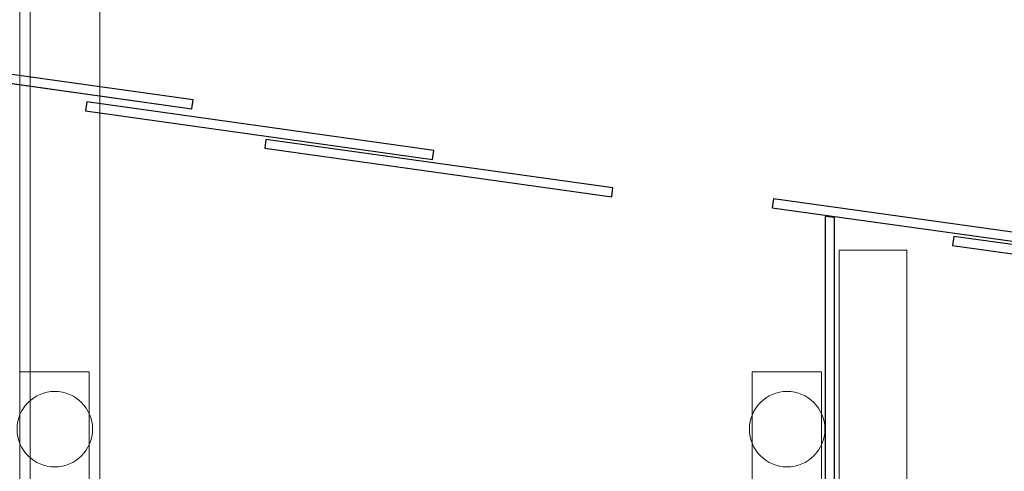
# Model space of a CAD drawing. Header units: metres. Extents: x 391.1 to 430.4, y 12.7 to 29.8.
# Tile 24 of 208: x 400.8 to 407.3, y 17.5 to 20.5. Entities that reach past the tile are written whole.
import ezdxf

# ---------------------------------------------------------------- set-up
doc = ezdxf.new("R2010")
doc.units = ezdxf.units.M
doc.layers.add('01_SUELOS', color=7, linetype='Continuous', lineweight=25, true_color=0x007f00)
for name, color, linetype, lineweight in [('02_MOBILIARIO', 7, 'Continuous', 18), ('A-COLS-____-MCUT', 7, 'Continuous', 18), ('A-COLS-____-OTLN', 7, 'Continuous', 18), ('A-DETL-____-MBND', 7, 'Continuous', 18), ('A-WALL-____-MCUT', 7, 'Continuous', 25), ('A-WALL-____-OTLN', 7, 'Continuous', 25), ('Mobiliario', 7, 'Continuous', 18), ('S-BEAM-____-OTLN', 7, 'Continuous', 18)]:
    doc.layers.add(name, color=color, linetype=linetype, lineweight=lineweight)

# ---------------------------------------------------------------- blocks, each defined once
blk = doc.blocks.new('Family - Pilar PS-1-153439-02_SAN_P0')
at = {"layer": 'A-DETL-____-MBND', "color": 253, "true_color": 0xaaaaaa}
for p, q in [((0, 0.76), (0, 0)), ((0, 0), (0, 0.76)), ((0.46, 0.76), (0, 0.76)), ((0, 0.76), (0.46, 0.76)), ((0.46, 0), (0.46, 0.76)), ((0.46, 0.76), (0.46, 0)), ((0, 0), (0.46, 0)), ((0.46, 0), (0, 0))]:
    blk.add_line(p, q, dxfattribs=at)
blk = doc.blocks.new('Family - Forjat PS-1-153468-02_SAN_P0')
at = {"layer": 'A-DETL-____-MBND', "color": 253, "true_color": 0xaaaaaa}
for p, q in [((0, 14.8491), (0, 0.8)), ((0, 0.8), (0, 14.8491))]:
    blk.add_line(p, q, dxfattribs=at)
blk = doc.blocks.new('Family - Jàssera PS-2-153495-02_SAN_P0')
at = {"layer": 'A-DETL-____-MBND', "color": 253, "true_color": 0xaaaaaa}
for p, q in [((0.5298, 0), (0.5298, 14.0491)), ((0.5298, 14.0491), (0.5298, 0))]:
    blk.add_line(p, q, dxfattribs=at)
blk = doc.blocks.new('Family - Pilar PS-1-153638-02_SAN_P0')
at = {"layer": 'A-DETL-____-MBND', "color": 253, "true_color": 0xaaaaaa}
for p, q in [((0, 0.76), (0, 0)), ((0, 0), (0, 0.76)), ((0.46, 0.76), (0, 0.76)), ((0, 0.76), (0.46, 0.76)), ((0.46, 0), (0.46, 0.76)), ((0.46, 0.76), (0.46, 0)), ((0, 0), (0.46, 0)), ((0.46, 0), (0, 0))]:
    blk.add_line(p, q, dxfattribs=at)
blk = doc.blocks.new('Family - Mampara PB-155335-02_SAN_P0')
at = {"layer": 'A-WALL-____-MCUT', "color": 253, "true_color": 0xaaaaaa}
for p, q in [((0.0086, 0.06), (0, 0)), ((0, 0), (6.0081, 0)), ((6.0081, 0.06), (0.0086, 0.06)), ((6.0081, 0), (6.0081, 0.06))]:
    blk.add_line(p, q, dxfattribs=at)
at = {"layer": 'A-WALL-____-OTLN', "color": 253, "true_color": 0xaaaaaa}
for p, q in [((0.0086, 0.06), (0, 0)), ((0, 0), (6.0081, 0)), ((6.0081, 0.06), (0.0086, 0.06)), ((6.0081, 0), (6.0081, 0.06))]:
    blk.add_line(p, q, dxfattribs=at)
at = {"layer": 'A-WALL-____-OTLN', "color": 253, "lineweight": 18, "true_color": 0xaaaaaa}
blk.add_line((0, 0), (6.0081, 0), dxfattribs=at)
blk = doc.blocks.new('Family - Porta PB-155453-02_SAN_P0')
at = {"layer": 'A-WALL-____-MCUT', "color": 253, "true_color": 0xaaaaaa}
for p, q in [((2.32, 0.06), (0, 0.06)), ((0, 0.06), (0, 0)), ((0, 0), (2.32, 0)), ((2.32, 0), (2.32, 0.06))]:
    blk.add_line(p, q, dxfattribs=at)
at = {"layer": 'A-WALL-____-OTLN', "color": 253, "true_color": 0xaaaaaa}
for p, q in [((2.32, 0.06), (0, 0.06)), ((0, 0.06), (0, 0)), ((0, 0), (2.32, 0)), ((2.32, 0), (2.32, 0.06))]:
    blk.add_line(p, q, dxfattribs=at)
at = {"layer": 'A-WALL-____-OTLN', "color": 253, "lineweight": 18, "true_color": 0xaaaaaa}
blk.add_line((0, 0), (2.32, 0), dxfattribs=at)
blk = doc.blocks.new('Family - Armai 160x45_PB-155459-02_SAN_P0')
at = {"layer": '02_MOBILIARIO', "color": 253, "true_color": 0xaaaaaa}
for p, q in [((0, 1.6), (0.45, 1.6)), ((0, 0), (0, 1.6)), ((0.45, 1.6), (0.45, 0)), ((0.45, 0), (0, 0))]:
    blk.add_line(p, q, dxfattribs=at)
at = {"layer": 'Mobiliario', "color": 253, "true_color": 0xaaaaaa}
for p, q in [((0.45, 1.6), (0, 1.6)), ((0, 1.6), (0, 0)), ((0.45, 0), (0.45, 1.6)), ((0, 0), (0.45, 0))]:
    blk.add_line(p, q, dxfattribs=at)
blk = doc.blocks.new('Family - Porta PB-155539-02_SAN_P0')
at = {"layer": 'A-WALL-____-MCUT', "color": 253, "true_color": 0xaaaaaa}
for p, q in [((2.32, 0.06), (0, 0.06)), ((0, 0.06), (0, 0)), ((0, 0), (2.32, 0)), ((2.32, 0), (2.32, 0.06))]:
    blk.add_line(p, q, dxfattribs=at)
at = {"layer": 'A-WALL-____-OTLN', "color": 253, "true_color": 0xaaaaaa}
for p, q in [((2.32, 0.06), (0, 0.06)), ((0, 0.06), (0, 0)), ((0, 0), (2.32, 0)), ((2.32, 0), (2.32, 0.06))]:
    blk.add_line(p, q, dxfattribs=at)
at = {"layer": 'A-WALL-____-OTLN', "color": 253, "lineweight": 18, "true_color": 0xaaaaaa}
blk.add_line((0, 0), (2.32, 0), dxfattribs=at)
blk = doc.blocks.new('Family - Porta PB-155662-02_SAN_P0')
at = {"layer": 'A-WALL-____-MCUT', "color": 253, "true_color": 0xaaaaaa}
for p, q in [((2.32, 0.06), (0, 0.06)), ((0, 0.06), (0, 0)), ((0, 0), (2.32, 0)), ((2.32, 0), (2.32, 0.06))]:
    blk.add_line(p, q, dxfattribs=at)
at = {"layer": 'A-WALL-____-OTLN', "color": 253, "true_color": 0xaaaaaa}
for p, q in [((2.32, 0.06), (0, 0.06)), ((0, 0.06), (0, 0)), ((0, 0), (2.32, 0)), ((2.32, 0), (2.32, 0.06))]:
    blk.add_line(p, q, dxfattribs=at)
at = {"layer": 'A-WALL-____-OTLN', "color": 253, "lineweight": 18, "true_color": 0xaaaaaa}
blk.add_line((0, 0), (2.32, 0), dxfattribs=at)
blk = doc.blocks.new('Family - Porta PB-155696-02_SAN_P0')
at = {"layer": 'A-WALL-____-MCUT', "color": 253, "true_color": 0xaaaaaa}
for p, q in [((2.32, 0.06), (0, 0.06)), ((0, 0.06), (0, 0)), ((0, 0), (2.32, 0)), ((2.32, 0), (2.32, 0.06))]:
    blk.add_line(p, q, dxfattribs=at)
at = {"layer": 'A-WALL-____-OTLN', "color": 253, "true_color": 0xaaaaaa}
for p, q in [((2.32, 0.06), (0, 0.06)), ((0, 0.06), (0, 0)), ((0, 0), (2.32, 0)), ((2.32, 0), (2.32, 0.06))]:
    blk.add_line(p, q, dxfattribs=at)
at = {"layer": 'A-WALL-____-OTLN', "color": 253, "lineweight": 18, "true_color": 0xaaaaaa}
blk.add_line((0, 0), (2.32, 0), dxfattribs=at)
blk = doc.blocks.new('Family - LONDR55-XX_ZZ-ARQ-CAA-M3D-Londres55-155706-02_SAN_P0')
at = {"layer": 'A-DETL-____-MBND', "color": 253, "true_color": 0xaaaaaa}
for p, q in [((2, 0), (2, 14.081)), ((2, 14.081), (2, 0))]:
    blk.add_line(p, q, dxfattribs=at)
blk = doc.blocks.new('Family - Porta PB-155730-02_SAN_P0')
at = {"layer": 'A-WALL-____-MCUT', "color": 253, "true_color": 0xaaaaaa}
for p, q in [((2.32, 0.06), (0, 0.06)), ((0, 0.06), (0, 0)), ((0, 0), (2.32, 0)), ((2.32, 0), (2.32, 0.06))]:
    blk.add_line(p, q, dxfattribs=at)
at = {"layer": 'A-WALL-____-OTLN', "color": 253, "true_color": 0xaaaaaa}
for p, q in [((2.32, 0.06), (0, 0.06)), ((0, 0.06), (0, 0)), ((0, 0), (2.32, 0)), ((2.32, 0), (2.32, 0.06))]:
    blk.add_line(p, q, dxfattribs=at)
at = {"layer": 'A-WALL-____-OTLN', "color": 253, "lineweight": 18, "true_color": 0xaaaaaa}
blk.add_line((0, 0), (2.32, 0), dxfattribs=at)
blk = doc.blocks.new('Family - Pilar PB-155763-02_SAN_P0')
at = {"layer": 'A-COLS-____-MCUT', "color": 253, "true_color": 0xaaaaaa}
for start, end in [(360, 180), (180, 360)]:
    blk.add_arc((0.25, 0.25), 0.25, start, end, dxfattribs=at)
at = {"layer": 'A-COLS-____-OTLN', "color": 253, "true_color": 0xaaaaaa}
for start, end in [(360, 180), (180, 360)]:
    blk.add_arc((0.25, 0.25), 0.25, start, end, dxfattribs=at)
blk = doc.blocks.new('Family - Pilar PB-155883-02_SAN_P0')
at = {"layer": 'A-COLS-____-MCUT', "color": 253, "true_color": 0xaaaaaa}
for start, end in [(360, 180), (180, 360)]:
    blk.add_arc((0.25, 0.25), 0.25, start, end, dxfattribs=at)
at = {"layer": 'A-COLS-____-OTLN', "color": 253, "true_color": 0xaaaaaa}
for start, end in [(360, 180), (180, 360)]:
    blk.add_arc((0.25, 0.25), 0.25, start, end, dxfattribs=at)
blk = doc.blocks.new('LONDR55-XX_ZZ-ARQ-CAA-M3D-Londres55_ifc-1-02_SAN_P0')
at = {"layer": '01_SUELOS', "color": 253, "lineweight": 18, "true_color": 0xaaaaaa}
for name, p in [('Family - LONDR55-XX_ZZ-ARQ-CAA-M3D-Londres55-155706-02_SAN_P0', (398.8264, 14.1807)), ('Family - Forjat PS-1-153468-02_SAN_P0', (400.7564, 13.3806))]:
    blk.add_blockref(name, p, dxfattribs=at)
at = {"layer": '02_MOBILIARIO', "color": 253, "lineweight": 18, "true_color": 0xaaaaaa}
blk.add_blockref('Family - Armai 160x45_PB-155459-02_SAN_P0', (406.182, 17.3844), dxfattribs=at)
at = {"layer": 'A-COLS-____-OTLN', "color": 253, "lineweight": 18, "true_color": 0xaaaaaa}
for name, p in [('Family - Pilar PS-1-153439-02_SAN_P0', (400.7564, 17.4207)), ('Family - Pilar PS-1-153638-02_SAN_P0', (405.6064, 17.4207)), ('Family - Pilar PB-155763-02_SAN_P0', (400.7388, 17.5503)), ('Family - Pilar PB-155883-02_SAN_P0', (405.5883, 17.5503))]:
    blk.add_blockref(name, p, dxfattribs=at)
at = {"layer": 'A-WALL-____-OTLN', "color": 253, "lineweight": 18, "true_color": 0xaaaaaa}
for name, p, rotation in [('Family - Porta PB-155662-02_SAN_P0', (399.5997, 20.2415), 352.0516596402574), ('Family - Porta PB-155696-02_SAN_P0', (401.1927, 19.9062), 352.0516596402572), ('Family - Porta PB-155730-02_SAN_P0', (402.3788, 19.6589), 352.0516596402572), ('Family - Porta PB-155539-02_SAN_P0', (405.739, 19.2656), 352.0516596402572), ('Family - Mampara PB-155335-02_SAN_P0', (406.0913, 19.2087), 270), ('Family - Porta PB-155453-02_SAN_P0', (406.9334, 19.0165), 352.0516596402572)]:
    blk.add_blockref(name, p, dxfattribs=dict(at, rotation=rotation))
at = {"layer": 'S-BEAM-____-OTLN', "color": 253, "lineweight": 18, "true_color": 0xaaaaaa}
blk.add_blockref('Family - Jàssera PS-2-153495-02_SAN_P0', (400.7564, 14.1806), dxfattribs=at)

msp = doc.modelspace()

# ---------------------------------------------------------------- block references
at = {"lineweight": 5}
msp.add_blockref('LONDR55-XX_ZZ-ARQ-CAA-M3D-Londres55_ifc-1-02_SAN_P0', (0, 0), dxfattribs=at)

doc.saveas('drawing.dxf')
